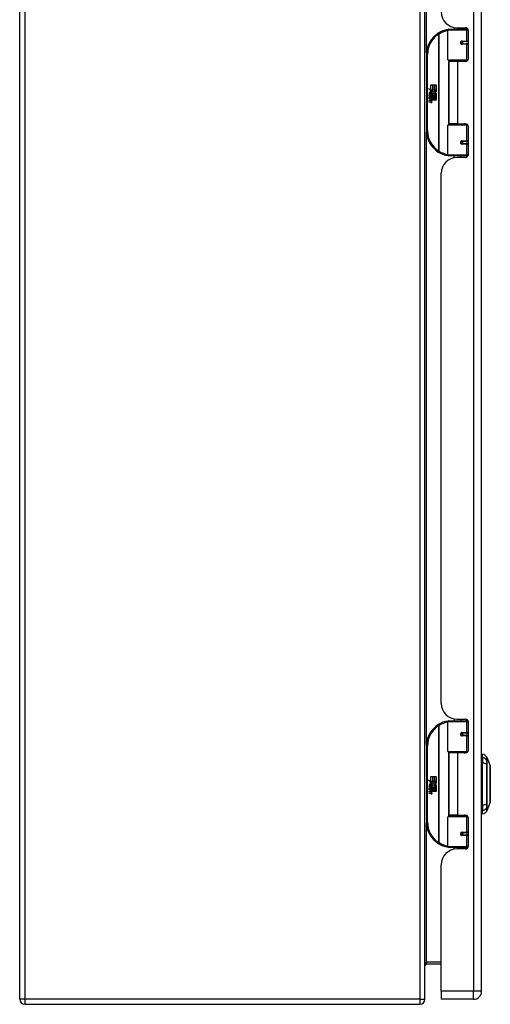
# Model space of a CAD drawing. Header units: inches. Extents: x 13 to 194, y 15 to 125.
# Tile 7 of 18: x 62 to 72, y 52 to 72. Entities that reach past the tile are written whole.
import ezdxf

# ---------------------------------------------------------------- set-up
doc = ezdxf.new("R2010")
doc.units = ezdxf.units.IN
doc.header["$LTSCALE"] = 12.41934
doc.header["$MEASUREMENT"] = 0
doc.layers.add('Visible Edges(ANSI)', color=7, linetype='Continuous', lineweight=25)
doc.layers.add('Visible Tangent Edges(ANSI)', color=7, linetype='Continuous', lineweight=25)

msp = doc.modelspace()

# ---------------------------------------------------------------- linework, layer by layer
at = {"layer": 'Visible Edges(ANSI)'}
for p, q in [((62.298, 51.761), (62.298, 89.789)), ((70.796, 51.761), (70.796, 89.789)), ((71.985, 51.931), (71.985, 89.618)), ((71.279, 71.461), (71.279, 72.082)), ((71.3, 72.102), (71.65, 72.102)), ((71.411, 72.14), (71.411, 72.102)), ((71.466, 72.135), (71.643, 72.135)), ((71.545, 72.135), (71.545, 72.102)), ((71.698, 72.102), (71.65, 72.102)), ((71.697, 72.105), (71.697, 72.102)), ((71.705, 72.073), (71.705, 71.491)), ((71.562, 71.843), (71.563, 71.84)), ((71.568, 71.841), (71.563, 71.841)), ((71.66, 71.843), (71.568, 71.843)), ((71.568, 71.797), (71.66, 71.797)), ((71.571, 71.841), (71.571, 71.843)), ((71.571, 71.8), (71.572, 71.797)), ((71.66, 71.843), (71.705, 71.843)), ((71.705, 71.797), (71.66, 71.797)), ((70.828, 71.571), (70.828, 69.978)), ((71.654, 71.444), (71.296, 71.444)), ((71.377, 71.444), (71.377, 71.429)), ((71.58, 71.444), (71.58, 71.429)), ((71.654, 71.444), (71.684, 71.444)), ((71.478, 71.429), (71.3, 71.429)), ((71.3, 71.429), (71.3, 70.121)), ((71.643, 71.429), (71.478, 71.429)), ((70.87, 70.857), (70.921, 70.831)), ((70.919, 70.811), (70.87, 70.857)), ((70.921, 70.934), (70.955, 70.934)), ((70.921, 70.831), (70.921, 70.934)), ((70.924, 70.829), (70.956, 70.813)), ((70.955, 70.829), (70.924, 70.829)), ((70.955, 70.934), (70.955, 70.829)), ((70.96, 70.934), (70.994, 70.934)), ((70.96, 70.829), (70.96, 70.934)), ((70.994, 70.829), (70.96, 70.829)), ((70.975, 70.79), (71.032, 70.829)), ((70.994, 70.934), (70.994, 70.829)), ((70.998, 70.829), (70.998, 70.934)), ((70.998, 70.934), (71.032, 70.934)), ((71.032, 70.829), (70.998, 70.829)), ((71.032, 70.934), (71.032, 70.792)), ((70.886, 70.727), (70.915, 70.701)), ((70.886, 70.709), (70.886, 70.727)), ((70.906, 70.695), (70.886, 70.709)), ((70.886, 70.685), (70.906, 70.693)), ((70.886, 70.667), (70.886, 70.685)), ((70.915, 70.682), (70.886, 70.667)), ((70.886, 70.66), (70.944, 70.65)), ((70.886, 70.646), (70.886, 70.66)), ((70.909, 70.642), (70.886, 70.646)), ((70.886, 70.624), (70.922, 70.618)), ((70.886, 70.61), (70.886, 70.624)), ((70.898, 70.732), (70.888, 70.732)), ((70.904, 70.809), (70.919, 70.811)), ((70.951, 70.775), (70.904, 70.809)), ((70.906, 70.693), (70.906, 70.695)), ((70.911, 70.725), (70.911, 70.764)), ((70.915, 70.701), (70.944, 70.715)), ((70.944, 70.656), (70.915, 70.682)), ((70.92, 70.763), (70.92, 70.737)), ((70.944, 70.698), (70.924, 70.69)), ((70.924, 70.69), (70.924, 70.687)), ((70.924, 70.687), (70.944, 70.673)), ((70.928, 70.687), (70.947, 70.695)), ((71.032, 70.687), (70.928, 70.687)), ((70.933, 70.639), (70.933, 70.636)), ((70.944, 70.638), (70.933, 70.639)), ((70.936, 70.683), (71.032, 70.683)), ((70.947, 70.675), (70.936, 70.683)), ((70.939, 70.768), (70.951, 70.775)), ((70.94, 70.634), (70.947, 70.634)), ((70.944, 70.715), (70.944, 70.698)), ((70.944, 70.673), (70.944, 70.656)), ((70.944, 70.65), (70.944, 70.638)), ((70.956, 70.813), (70.945, 70.811)), ((70.945, 70.811), (70.975, 70.79)), ((70.979, 70.758), (70.947, 70.736)), ((70.947, 70.719), (71.031, 70.719)), ((70.947, 70.695), (70.947, 70.719)), ((70.947, 70.651), (70.947, 70.675)), ((71.032, 70.651), (70.947, 70.651)), ((70.947, 70.647), (71.032, 70.647)), ((70.947, 70.634), (70.947, 70.647)), ((71.031, 70.719), (70.979, 70.758)), ((71.032, 70.792), (71.005, 70.773)), ((71.005, 70.773), (71.032, 70.759)), ((71.032, 70.759), (71.032, 70.687)), ((71.032, 70.683), (71.032, 70.651)), ((71.032, 70.647), (71.032, 70.615)), ((70.909, 70.606), (70.886, 70.61)), ((70.886, 70.588), (70.922, 70.582)), ((70.886, 70.574), (70.886, 70.588)), ((70.922, 70.567), (70.886, 70.574)), ((71.032, 70.615), (70.948, 70.615)), ((71.279, 69.468), (71.279, 70.089)), ((71.296, 70.106), (71.654, 70.106)), ((71.478, 70.121), (71.3, 70.121)), ((71.377, 70.106), (71.377, 70.121)), ((71.478, 70.121), (71.643, 70.121)), ((71.58, 70.106), (71.58, 70.121)), ((71.684, 70.106), (71.654, 70.106)), ((71.705, 70.058), (71.705, 69.477)), ((71.562, 69.707), (71.563, 69.709)), ((71.563, 69.708), (71.568, 69.708)), ((71.66, 69.752), (71.568, 69.752)), ((71.568, 69.706), (71.66, 69.706)), ((71.571, 69.75), (71.572, 69.752)), ((71.571, 69.709), (71.571, 69.706)), ((71.66, 69.752), (71.705, 69.752)), ((71.705, 69.706), (71.66, 69.706)), ((71.65, 69.447), (71.3, 69.447)), ((71.411, 69.409), (71.411, 69.447)), ((71.643, 69.414), (71.466, 69.414)), ((71.545, 69.414), (71.545, 69.447)), ((71.65, 69.447), (71.698, 69.447)), ((71.697, 69.447), (71.697, 69.445)), ((71.135, 57.966), (71.135, 69.083)), ((71.411, 57.64), (71.411, 57.602)), ((71.466, 57.635), (71.643, 57.635)), ((71.545, 57.635), (71.545, 57.602)), ((71.279, 56.96), (71.279, 57.581)), ((71.3, 57.602), (71.65, 57.602)), ((71.698, 57.602), (71.65, 57.602)), ((71.697, 57.604), (71.697, 57.602)), ((71.705, 57.572), (71.705, 56.991)), ((71.562, 57.342), (71.563, 57.34)), ((71.568, 57.341), (71.563, 57.341)), ((71.66, 57.343), (71.568, 57.343)), ((71.568, 57.297), (71.66, 57.297)), ((71.571, 57.341), (71.571, 57.343)), ((71.571, 57.299), (71.572, 57.297)), ((71.66, 57.343), (71.705, 57.343)), ((71.705, 57.297), (71.66, 57.297)), ((70.828, 57.071), (70.828, 55.478)), ((71.654, 56.943), (71.296, 56.943)), ((71.478, 56.928), (71.3, 56.928)), ((71.3, 56.928), (71.3, 55.621)), ((71.377, 56.943), (71.377, 56.928)), ((71.643, 56.928), (71.478, 56.928)), ((71.58, 56.943), (71.58, 56.928)), ((71.654, 56.943), (71.684, 56.943)), ((72.001, 56.829), (72.001, 56.902)), ((72.001, 56.829), (72.001, 56.712)), ((72.094, 56.838), (72.166, 56.653)), ((72.001, 55.837), (72.001, 56.712)), ((70.921, 56.434), (70.955, 56.434)), ((70.921, 56.331), (70.921, 56.434)), ((70.955, 56.434), (70.955, 56.329)), ((70.96, 56.434), (70.994, 56.434)), ((70.96, 56.329), (70.96, 56.434)), ((70.994, 56.434), (70.994, 56.329)), ((70.998, 56.329), (70.998, 56.434)), ((70.998, 56.434), (71.032, 56.434)), ((71.032, 56.434), (71.032, 56.292)), ((70.87, 56.357), (70.921, 56.331)), ((70.919, 56.311), (70.87, 56.357)), ((70.886, 56.226), (70.915, 56.2)), ((70.886, 56.209), (70.886, 56.226)), ((70.906, 56.195), (70.886, 56.209)), ((70.886, 56.184), (70.906, 56.192)), ((70.886, 56.167), (70.886, 56.184)), ((70.915, 56.181), (70.886, 56.167)), ((70.898, 56.232), (70.888, 56.232)), ((70.904, 56.308), (70.919, 56.311)), ((70.951, 56.275), (70.904, 56.308)), ((70.906, 56.192), (70.906, 56.195)), ((70.911, 56.225), (70.911, 56.264)), ((70.915, 56.2), (70.944, 56.215)), ((70.944, 56.156), (70.915, 56.181)), ((70.92, 56.262), (70.92, 56.237)), ((70.924, 56.329), (70.956, 56.313)), ((70.955, 56.329), (70.924, 56.329)), ((70.944, 56.198), (70.924, 56.189)), ((70.924, 56.189), (70.924, 56.187)), ((70.924, 56.187), (70.944, 56.173)), ((70.928, 56.187), (70.947, 56.195)), ((71.032, 56.187), (70.928, 56.187)), ((70.936, 56.183), (71.032, 56.183)), ((70.947, 56.175), (70.936, 56.183)), ((70.939, 56.268), (70.951, 56.275)), ((70.944, 56.215), (70.944, 56.198)), ((70.944, 56.173), (70.944, 56.156)), ((70.956, 56.313), (70.945, 56.311)), ((70.945, 56.311), (70.975, 56.29)), ((70.979, 56.258), (70.947, 56.236)), ((70.947, 56.219), (71.031, 56.219)), ((70.947, 56.195), (70.947, 56.219)), ((70.947, 56.151), (70.947, 56.175)), ((70.994, 56.329), (70.96, 56.329)), ((70.975, 56.29), (71.032, 56.329)), ((71.031, 56.219), (70.979, 56.258)), ((71.032, 56.329), (70.998, 56.329)), ((71.032, 56.292), (71.005, 56.273)), ((71.005, 56.273), (71.032, 56.258)), ((71.032, 56.258), (71.032, 56.187)), ((71.032, 56.183), (71.032, 56.151)), ((70.886, 56.16), (70.944, 56.149)), ((70.886, 56.146), (70.886, 56.16)), ((70.909, 56.141), (70.886, 56.146)), ((70.886, 56.124), (70.922, 56.117)), ((70.886, 56.11), (70.886, 56.124)), ((70.909, 56.105), (70.886, 56.11)), ((70.886, 56.088), (70.922, 56.082)), ((70.886, 56.074), (70.886, 56.088)), ((70.922, 56.067), (70.886, 56.074)), ((70.933, 56.138), (70.933, 56.135)), ((70.944, 56.137), (70.933, 56.138)), ((70.94, 56.134), (70.947, 56.134)), ((70.944, 56.149), (70.944, 56.137)), ((71.032, 56.151), (70.947, 56.151)), ((70.947, 56.147), (71.032, 56.147)), ((70.947, 56.134), (70.947, 56.147)), ((71.032, 56.115), (70.948, 56.115)), ((71.032, 56.147), (71.032, 56.115)), ((72.001, 55.837), (72.001, 55.719)), ((72.166, 55.895), (72.094, 55.711)), ((71.279, 54.968), (71.279, 55.589)), ((71.296, 55.605), (71.654, 55.605)), ((71.478, 55.621), (71.3, 55.621)), ((71.377, 55.605), (71.377, 55.621)), ((71.478, 55.621), (71.643, 55.621)), ((71.58, 55.605), (71.58, 55.621)), ((71.684, 55.605), (71.654, 55.605)), ((71.705, 55.558), (71.705, 54.976)), ((72.001, 55.647), (72.001, 55.719)), ((71.562, 55.207), (71.563, 55.209)), ((71.563, 55.208), (71.568, 55.208)), ((71.66, 55.252), (71.568, 55.252)), ((71.568, 55.206), (71.66, 55.206)), ((71.571, 55.25), (71.572, 55.252)), ((71.571, 55.208), (71.571, 55.206)), ((71.66, 55.252), (71.705, 55.252)), ((71.705, 55.206), (71.66, 55.206)), ((71.65, 54.947), (71.3, 54.947)), ((71.411, 54.909), (71.411, 54.947)), ((71.545, 54.914), (71.545, 54.947)), ((71.65, 54.947), (71.698, 54.947)), ((71.697, 54.947), (71.697, 54.945)), ((71.643, 54.914), (71.466, 54.914)), ((71.135, 51.931), (71.135, 54.582)), ((70.829, 52.503), (71.135, 52.503)), ((71.135, 51.931), (71.135, 51.76)), ((62.403, 51.656), (70.691, 51.656)), ((71.814, 51.76), (71.135, 51.76))]:
    msp.add_line(p, q, dxfattribs=at)
at = {"layer": 'Visible Edges(ANSI)', "flags": 128}
for points in [[(71.286, 72.098), (71.286, 72.098), (71.286, 72.097), (71.286, 72.097), (71.285, 72.097), (71.285, 72.097), (71.285, 72.097), (71.285, 72.097), (71.284, 72.097), (71.284, 72.097), (71.284, 72.097), (71.283, 72.097), (71.283, 72.097), (71.283, 72.097), (71.283, 72.097), (71.282, 72.097), (71.282, 72.097), (71.282, 72.097), (71.282, 72.097), (71.281, 72.097), (71.281, 72.097), (71.281, 72.097), (71.281, 72.097), (71.28, 72.097), (71.28, 72.097)], [(71.568, 71.797), (71.565, 71.797), (71.562, 71.798), (71.56, 71.799), (71.557, 71.8), (71.555, 71.802), (71.552, 71.803), (71.55, 71.806), (71.548, 71.808), (71.547, 71.811), (71.546, 71.814), (71.545, 71.817), (71.545, 71.82), (71.545, 71.823), (71.546, 71.826), (71.547, 71.829), (71.548, 71.832), (71.55, 71.835), (71.552, 71.837), (71.555, 71.839), (71.557, 71.84), (71.56, 71.842), (71.562, 71.843), (71.565, 71.843), (71.568, 71.843)], [(71.618, 71.429), (71.621, 71.43), (71.623, 71.431), (71.626, 71.432), (71.629, 71.433), (71.631, 71.433), (71.634, 71.434), (71.637, 71.435), (71.639, 71.436), (71.642, 71.437), (71.645, 71.437), (71.648, 71.438), (71.65, 71.439), (71.653, 71.439), (71.656, 71.44), (71.659, 71.44), (71.661, 71.441), (71.664, 71.441), (71.667, 71.442), (71.67, 71.442), (71.672, 71.442), (71.675, 71.443), (71.678, 71.443), (71.681, 71.443), (71.683, 71.443)], [(71.683, 70.106), (71.681, 70.106), (71.678, 70.107), (71.675, 70.107), (71.672, 70.107), (71.67, 70.107), (71.667, 70.108), (71.664, 70.108), (71.661, 70.109), (71.659, 70.109), (71.656, 70.11), (71.653, 70.11), (71.65, 70.111), (71.648, 70.111), (71.645, 70.112), (71.642, 70.113), (71.639, 70.114), (71.637, 70.114), (71.634, 70.115), (71.631, 70.116), (71.629, 70.117), (71.626, 70.118), (71.623, 70.119), (71.621, 70.12), (71.618, 70.121)], [(71.568, 69.706), (71.565, 69.706), (71.562, 69.707), (71.56, 69.708), (71.557, 69.709), (71.555, 69.711), (71.552, 69.713), (71.55, 69.715), (71.548, 69.717), (71.547, 69.72), (71.546, 69.723), (71.545, 69.726), (71.545, 69.729), (71.545, 69.732), (71.546, 69.736), (71.547, 69.738), (71.548, 69.741), (71.55, 69.744), (71.552, 69.746), (71.555, 69.748), (71.557, 69.749), (71.56, 69.751), (71.562, 69.752), (71.565, 69.752), (71.568, 69.752)], [(71.28, 69.453), (71.28, 69.453), (71.281, 69.453), (71.281, 69.453), (71.281, 69.453), (71.281, 69.453), (71.282, 69.453), (71.282, 69.453), (71.282, 69.453), (71.282, 69.453), (71.283, 69.452), (71.283, 69.452), (71.283, 69.452), (71.283, 69.452), (71.284, 69.452), (71.284, 69.452), (71.284, 69.452), (71.285, 69.452), (71.285, 69.452), (71.285, 69.452), (71.285, 69.452), (71.286, 69.452), (71.286, 69.452), (71.286, 69.452), (71.286, 69.452)], [(71.286, 57.597), (71.286, 57.597), (71.286, 57.597), (71.286, 57.597), (71.285, 57.597), (71.285, 57.597), (71.285, 57.597), (71.285, 57.597), (71.284, 57.597), (71.284, 57.597), (71.284, 57.597), (71.283, 57.597), (71.283, 57.597), (71.283, 57.597), (71.283, 57.597), (71.282, 57.597), (71.282, 57.597), (71.282, 57.597), (71.282, 57.597), (71.281, 57.596), (71.281, 57.596), (71.281, 57.596), (71.281, 57.596), (71.28, 57.596), (71.28, 57.596)], [(71.568, 57.297), (71.565, 57.297), (71.562, 57.298), (71.56, 57.298), (71.557, 57.3), (71.555, 57.301), (71.552, 57.303), (71.55, 57.305), (71.548, 57.308), (71.547, 57.311), (71.546, 57.314), (71.545, 57.317), (71.545, 57.32), (71.545, 57.323), (71.546, 57.326), (71.547, 57.329), (71.548, 57.332), (71.55, 57.334), (71.552, 57.337), (71.555, 57.338), (71.557, 57.34), (71.56, 57.341), (71.562, 57.342), (71.565, 57.343), (71.568, 57.343)], [(71.618, 56.928), (71.621, 56.929), (71.623, 56.93), (71.626, 56.931), (71.629, 56.932), (71.631, 56.933), (71.634, 56.934), (71.637, 56.935), (71.639, 56.936), (71.642, 56.936), (71.645, 56.937), (71.648, 56.938), (71.65, 56.938), (71.653, 56.939), (71.656, 56.939), (71.659, 56.94), (71.661, 56.94), (71.664, 56.941), (71.667, 56.941), (71.67, 56.942), (71.672, 56.942), (71.675, 56.942), (71.678, 56.943), (71.681, 56.943), (71.683, 56.943)], [(72.166, 55.897), (72.166, 55.898), (72.166, 55.899), (72.166, 55.901), (72.166, 55.904), (72.166, 55.908), (72.166, 55.913), (72.166, 55.919), (72.166, 55.926), (72.166, 55.933), (72.166, 55.942), (72.166, 55.951), (72.166, 55.961), (72.166, 55.971), (72.166, 55.983), (72.166, 55.995), (72.166, 56.007), (72.166, 56.021), (72.166, 56.035), (72.166, 56.049), (72.166, 56.064), (72.166, 56.08), (72.166, 56.096), (72.166, 56.113), (72.166, 56.13), (72.166, 56.147), (72.166, 56.165), (72.166, 56.183), (72.166, 56.201), (72.166, 56.219), (72.166, 56.237), (72.166, 56.256), (72.166, 56.274), (72.166, 56.293), (72.166, 56.311), (72.166, 56.33), (72.166, 56.348), (72.166, 56.366), (72.166, 56.384), (72.166, 56.402), (72.166, 56.419), (72.166, 56.436), (72.166, 56.453), (72.166, 56.469), (72.166, 56.484), (72.166, 56.499), (72.166, 56.514), (72.166, 56.528), (72.166, 56.541), (72.166, 56.554), (72.166, 56.566), (72.166, 56.577), (72.166, 56.588), (72.166, 56.598), (72.166, 56.607), (72.166, 56.615), (72.166, 56.623), (72.166, 56.63), (72.166, 56.635), (72.166, 56.64), (72.166, 56.644), (72.166, 56.648), (72.166, 56.65), (72.166, 56.651), (72.166, 56.652)], [(71.683, 55.606), (71.681, 55.606), (71.678, 55.606), (71.675, 55.606), (71.672, 55.607), (71.67, 55.607), (71.667, 55.607), (71.664, 55.608), (71.661, 55.608), (71.659, 55.609), (71.656, 55.609), (71.653, 55.61), (71.65, 55.61), (71.648, 55.611), (71.645, 55.612), (71.642, 55.613), (71.639, 55.613), (71.637, 55.614), (71.634, 55.615), (71.631, 55.616), (71.629, 55.617), (71.626, 55.618), (71.623, 55.619), (71.621, 55.62), (71.618, 55.621)], [(71.568, 55.206), (71.565, 55.206), (71.562, 55.207), (71.56, 55.208), (71.557, 55.209), (71.555, 55.21), (71.552, 55.212), (71.55, 55.214), (71.548, 55.217), (71.547, 55.22), (71.546, 55.223), (71.545, 55.226), (71.545, 55.229), (71.545, 55.232), (71.546, 55.235), (71.547, 55.238), (71.548, 55.241), (71.55, 55.243), (71.552, 55.246), (71.555, 55.248), (71.557, 55.249), (71.56, 55.25), (71.562, 55.251), (71.565, 55.252), (71.568, 55.252)], [(71.28, 54.953), (71.28, 54.952), (71.281, 54.952), (71.281, 54.952), (71.281, 54.952), (71.281, 54.952), (71.282, 54.952), (71.282, 54.952), (71.282, 54.952), (71.282, 54.952), (71.283, 54.952), (71.283, 54.952), (71.283, 54.952), (71.283, 54.952), (71.284, 54.952), (71.284, 54.952), (71.284, 54.952), (71.285, 54.952), (71.285, 54.952), (71.285, 54.952), (71.285, 54.952), (71.286, 54.952), (71.286, 54.952), (71.286, 54.952), (71.286, 54.952)]]:
    msp.add_lwpolyline(points, dxfattribs=at)
at = {"layer": 'Visible Edges(ANSI)'}
for centre in [(71.568, 71.82), (71.568, 69.729), (71.568, 57.32), (71.568, 55.229)]:
    msp.add_circle(centre, 0.0209, dxfattribs=at)
for centre, radius, start, end in [((71.466, 72.467), 0.331, 180, 270), ((71.359, 71.571), 0.531, 98.5081, 122.2377), ((71.3, 72.082), 0.0209, 90, 180), ((71.643, 72.073), 0.0627, 0, 90), ((71.359, 71.571), 0.531, 122.2377, 180), ((71.568, 71.82), 0.023, 279.147, 90), ((71.296, 71.461), 0.0167, 180, 270), ((71.643, 71.491), 0.0627, 270, 0), ((70.95, 70.752), 0.0645, 171.5605, 197.3343), ((70.907, 70.758), 0.021, 86.5646, 171.5605), ((70.928, 70.745), 0.0326, 154.6784, 202.5609), ((70.908, 70.754), 0.0102, 73.5261, 154.6784), ((70.906, 70.737), 0.0423, 44.1684, 86.5646), ((70.901, 70.593), 0.0494, 57.5992, 80), ((70.923, 70.753), 0.03, 246.1555, 293.8445), ((70.918, 70.745), 0.0178, 19.3797, 82.9975), ((70.925, 70.746), 0.0101, 241.4547, 321.1652), ((70.924, 70.63), 0.0131, 260, 293.5571), ((70.92, 70.624), 0.0134, 6.03, 57.5992), ((70.927, 70.624), 0.00637, 293.5571, 6.03), ((70.924, 70.747), 0.0116, 321.1652, 19.3797), ((70.92, 70.614), 0.0255, 359.4776, 57.4114), ((70.928, 70.74), 0.0161, 293.8445, 355.0802), ((70.913, 70.744), 0.0317, 350.4085, 44.1684), ((70.913, 70.744), 0.0351, 347.079, 43.1785), ((70.923, 70.616), 0.0255, 358.7952, 46.5849), ((70.902, 70.557), 0.0494, 58.5584, 80.8257), ((70.924, 70.595), 0.0131, 259.9922, 293.5487), ((70.928, 70.597), 0.0306, 259, 288.4748), ((70.92, 70.588), 0.0134, 6.1027, 57.6083), ((70.929, 70.633), 0.0306, 273.6169, 286.9928), ((70.919, 70.579), 0.0261, 359.6788, 63.9508), ((70.927, 70.589), 0.00637, 293.5487, 6.1027), ((70.934, 70.614), 0.0108, 286.9928, 359.4776), ((70.934, 70.579), 0.0112, 288.4748, 359.6788), ((71.296, 70.089), 0.0167, 90, 180), ((71.643, 70.058), 0.0627, 0, 90), ((71.359, 69.978), 0.531, 180, 237.7623), ((71.568, 69.729), 0.023, 270, 80.853), ((71.359, 69.978), 0.531, 237.7623, 261.4919), ((71.466, 69.083), 0.331, 90, 180), ((71.3, 69.468), 0.0209, 180, 270), ((71.643, 69.477), 0.0627, 270, 0), ((71.466, 57.966), 0.331, 180, 270), ((71.643, 57.572), 0.0627, 0, 90), ((71.359, 57.071), 0.531, 122.2377, 180), ((71.359, 57.071), 0.531, 98.5081, 122.2377), ((71.3, 57.581), 0.0209, 90, 180), ((71.568, 57.32), 0.023, 279.147, 90), ((71.643, 56.991), 0.0627, 270, 0), ((71.296, 56.96), 0.0167, 180, 270), ((72.01, 56.839), 0.0418, 101.537, 126.8699), ((71.984, 56.777), 0.125, 29.7291, 82.0587), ((72.084, 56.834), 0.0105, 21.2505, 29.7291), ((72.161, 56.652), 0.00523, 0.2088, 21.2505), ((70.95, 56.251), 0.0645, 171.5605, 197.3343), ((70.907, 56.258), 0.021, 86.5646, 171.5605), ((70.928, 56.245), 0.0326, 154.6784, 202.5609), ((70.908, 56.254), 0.0102, 73.5261, 154.6784), ((70.906, 56.236), 0.0423, 44.1684, 86.5646), ((70.923, 56.252), 0.03, 246.1555, 293.8445), ((70.918, 56.245), 0.0178, 19.3797, 82.9975), ((70.925, 56.246), 0.0101, 241.4547, 321.1652), ((70.924, 56.247), 0.0116, 321.1652, 19.3797), ((70.928, 56.24), 0.0161, 293.8445, 355.0802), ((70.913, 56.244), 0.0317, 350.4085, 44.1684), ((70.913, 56.244), 0.0351, 347.079, 43.1785), ((70.901, 56.093), 0.0494, 57.5992, 80), ((70.902, 56.057), 0.0494, 58.5584, 80.8257), ((70.924, 56.13), 0.0131, 260, 293.5571), ((70.924, 56.094), 0.0131, 259.9922, 293.5487), ((70.928, 56.097), 0.0306, 259, 288.4748), ((70.92, 56.123), 0.0134, 6.03, 57.5992), ((70.92, 56.088), 0.0134, 6.1027, 57.6083), ((70.927, 56.124), 0.00637, 293.5571, 6.03), ((70.929, 56.133), 0.0306, 273.6169, 286.9928), ((70.919, 56.079), 0.0261, 359.6788, 63.9508), ((70.927, 56.088), 0.00637, 293.5487, 6.1027), ((70.92, 56.114), 0.0255, 359.4776, 57.4114), ((70.934, 56.114), 0.0108, 286.9928, 359.4776), ((70.934, 56.078), 0.0112, 288.4748, 359.6788), ((70.923, 56.116), 0.0255, 358.7952, 46.5849), ((72.161, 55.897), 0.00523, 338.7495, 359.7912), ((71.296, 55.589), 0.0167, 90, 180), ((71.643, 55.558), 0.0627, 0, 90), ((72.01, 55.71), 0.0418, 233.1301, 258.463), ((71.984, 55.771), 0.125, 277.9413, 330.2709), ((72.084, 55.714), 0.0105, 330.2709, 338.7495), ((71.359, 55.478), 0.531, 180, 237.7623), ((71.568, 55.229), 0.023, 270, 80.853), ((71.359, 55.478), 0.531, 237.7623, 261.4919), ((71.3, 54.968), 0.0209, 180, 270), ((71.643, 54.976), 0.0627, 270, 0), ((71.466, 54.582), 0.331, 90, 180), ((70.829, 52.47), 0.0329, 90, 180), ((71.814, 51.931), 0.171, 270, 0), ((62.403, 51.761), 0.105, 180, 270), ((70.691, 51.761), 0.105, 270, 0)]:
    msp.add_arc(centre, radius, start, end, dxfattribs=at)
at = {"layer": 'Visible Tangent Edges(ANSI)'}
for p, q in [((62.403, 89.789), (62.403, 51.761)), ((70.691, 89.789), (70.691, 51.761)), ((71.814, 89.618), (71.814, 51.931)), ((70.829, 71.605), (70.829, 84.445)), ((71.67, 72.082), (71.279, 72.082)), ((71.664, 72.132), (71.664, 72.102)), ((71.67, 72.082), (71.705, 72.082)), ((71.67, 72.082), (71.67, 71.854)), ((71.075, 72.021), (71.086, 72.003)), ((71.086, 72.003), (71.086, 69.547)), ((71.086, 72.003), (71.09, 72.003)), ((71.09, 69.547), (71.09, 72.003)), ((71.573, 71.854), (71.67, 71.854)), ((71.67, 71.787), (71.573, 71.787)), ((71.705, 71.854), (71.67, 71.854)), ((71.67, 71.787), (71.67, 71.461)), ((71.67, 71.787), (71.705, 71.787)), ((70.828, 71.571), (70.848, 71.571)), ((70.848, 69.978), (70.848, 71.571)), ((71.279, 71.461), (71.67, 71.461)), ((71.287, 71.446), (71.287, 70.103)), ((71.697, 71.461), (71.67, 71.461)), ((71.478, 71.429), (71.478, 70.121)), ((71.664, 71.441), (71.664, 71.432)), ((71.67, 70.089), (71.279, 70.089)), ((71.664, 70.117), (71.664, 70.108)), ((71.67, 70.089), (71.697, 70.089)), ((71.67, 70.089), (71.67, 69.763)), ((70.848, 69.978), (70.828, 69.978)), ((70.829, 57.105), (70.829, 69.945)), ((71.573, 69.763), (71.67, 69.763)), ((71.67, 69.696), (71.573, 69.696)), ((71.705, 69.763), (71.67, 69.763)), ((71.67, 69.696), (71.67, 69.468)), ((71.67, 69.696), (71.705, 69.696)), ((71.086, 69.547), (71.075, 69.529)), ((71.09, 69.547), (71.086, 69.547)), ((71.279, 69.468), (71.67, 69.468)), ((71.664, 69.447), (71.664, 69.418)), ((71.705, 69.468), (71.67, 69.468)), ((71.664, 57.631), (71.664, 57.602)), ((71.075, 57.52), (71.086, 57.503)), ((71.086, 57.503), (71.086, 55.046)), ((71.086, 57.503), (71.09, 57.503)), ((71.09, 55.046), (71.09, 57.503)), ((71.67, 57.581), (71.279, 57.581)), ((71.67, 57.581), (71.705, 57.581)), ((71.67, 57.581), (71.67, 57.353)), ((71.573, 57.353), (71.67, 57.353)), ((71.67, 57.286), (71.573, 57.286)), ((71.705, 57.353), (71.67, 57.353)), ((71.67, 57.286), (71.67, 56.96)), ((71.67, 57.286), (71.705, 57.286)), ((70.828, 57.071), (70.848, 57.071)), ((70.848, 55.478), (70.848, 57.071)), ((71.279, 56.96), (71.67, 56.96)), ((71.287, 56.946), (71.287, 55.603)), ((71.478, 56.928), (71.478, 55.621)), ((71.664, 56.941), (71.664, 56.932)), ((71.697, 56.96), (71.67, 56.96)), ((72.094, 56.691), (72.094, 56.769)), ((72.094, 56.769), (72.094, 56.769)), ((72.094, 56.691), (72.094, 56.691)), ((72.094, 55.858), (72.094, 55.858)), ((72.094, 55.78), (72.094, 55.858)), ((72.094, 55.78), (72.094, 55.78)), ((71.67, 55.589), (71.279, 55.589)), ((71.664, 55.617), (71.664, 55.608)), ((71.67, 55.589), (71.697, 55.589)), ((71.67, 55.589), (71.67, 55.262)), ((70.848, 55.478), (70.828, 55.478)), ((70.829, 52.536), (70.829, 55.444)), ((71.573, 55.262), (71.67, 55.262)), ((71.67, 55.195), (71.573, 55.195)), ((71.705, 55.262), (71.67, 55.262)), ((71.67, 55.195), (71.67, 54.968)), ((71.67, 55.195), (71.705, 55.195)), ((71.086, 55.046), (71.075, 55.029)), ((71.09, 55.046), (71.086, 55.046)), ((71.279, 54.968), (71.67, 54.968)), ((71.664, 54.947), (71.664, 54.917)), ((71.705, 54.968), (71.67, 54.968)), ((71.135, 52.536), (70.829, 52.536)), ((70.829, 52.503), (70.829, 52.536)), ((71.814, 51.931), (71.135, 51.931)), ((71.985, 51.931), (71.814, 51.931)), ((71.814, 51.76), (71.814, 51.931)), ((62.403, 51.761), (62.298, 51.761)), ((70.691, 51.761), (62.403, 51.761)), ((62.403, 51.761), (62.403, 51.656)), ((70.691, 51.761), (70.691, 51.656)), ((70.691, 51.761), (70.796, 51.761))]:
    msp.add_line(p, q, dxfattribs=at)
at = {"layer": 'Visible Tangent Edges(ANSI)', "flags": 128}
for points in [[(71.573, 71.854), (71.569, 71.853), (71.564, 71.853), (71.56, 71.851), (71.556, 71.85), (71.552, 71.847), (71.549, 71.844), (71.546, 71.841), (71.543, 71.838), (71.541, 71.834), (71.539, 71.829), (71.538, 71.825), (71.538, 71.82), (71.538, 71.816), (71.539, 71.811), (71.541, 71.807), (71.543, 71.803), (71.546, 71.799), (71.549, 71.796), (71.552, 71.793), (71.556, 71.791), (71.56, 71.789), (71.564, 71.788), (71.569, 71.787), (71.573, 71.787)], [(71.684, 71.444), (71.679, 71.444), (71.675, 71.443), (71.67, 71.443), (71.666, 71.443), (71.662, 71.443), (71.657, 71.442), (71.653, 71.442), (71.648, 71.442), (71.644, 71.441), (71.64, 71.441), (71.635, 71.44), (71.631, 71.439), (71.626, 71.439), (71.622, 71.438), (71.618, 71.437), (71.613, 71.437), (71.609, 71.436), (71.605, 71.435), (71.601, 71.434), (71.596, 71.433), (71.592, 71.432), (71.588, 71.431), (71.584, 71.43), (71.579, 71.429)], [(71.579, 70.12), (71.584, 70.119), (71.588, 70.118), (71.592, 70.117), (71.596, 70.116), (71.601, 70.115), (71.605, 70.114), (71.609, 70.114), (71.613, 70.113), (71.618, 70.112), (71.622, 70.111), (71.626, 70.111), (71.631, 70.11), (71.635, 70.109), (71.64, 70.109), (71.644, 70.108), (71.648, 70.108), (71.653, 70.108), (71.657, 70.107), (71.662, 70.107), (71.666, 70.107), (71.67, 70.106), (71.675, 70.106), (71.679, 70.106), (71.684, 70.106)], [(71.573, 69.763), (71.569, 69.762), (71.564, 69.762), (71.56, 69.76), (71.556, 69.759), (71.552, 69.756), (71.549, 69.754), (71.546, 69.75), (71.543, 69.747), (71.541, 69.743), (71.539, 69.738), (71.538, 69.734), (71.538, 69.729), (71.538, 69.725), (71.539, 69.72), (71.541, 69.716), (71.543, 69.712), (71.546, 69.708), (71.549, 69.705), (71.552, 69.702), (71.556, 69.7), (71.56, 69.698), (71.564, 69.697), (71.569, 69.696), (71.573, 69.696)], [(71.573, 57.353), (71.569, 57.353), (71.564, 57.352), (71.56, 57.351), (71.556, 57.349), (71.552, 57.347), (71.549, 57.344), (71.546, 57.341), (71.543, 57.337), (71.541, 57.333), (71.539, 57.329), (71.538, 57.324), (71.538, 57.32), (71.538, 57.315), (71.539, 57.311), (71.541, 57.306), (71.543, 57.302), (71.546, 57.299), (71.549, 57.296), (71.552, 57.293), (71.556, 57.29), (71.56, 57.289), (71.564, 57.287), (71.569, 57.287), (71.573, 57.286)], [(71.684, 56.943), (71.679, 56.943), (71.675, 56.943), (71.67, 56.943), (71.666, 56.943), (71.662, 56.942), (71.657, 56.942), (71.653, 56.942), (71.648, 56.941), (71.644, 56.941), (71.64, 56.94), (71.635, 56.94), (71.631, 56.939), (71.626, 56.938), (71.622, 56.938), (71.618, 56.937), (71.613, 56.936), (71.609, 56.936), (71.605, 56.935), (71.601, 56.934), (71.596, 56.933), (71.592, 56.932), (71.588, 56.931), (71.584, 56.93), (71.579, 56.929)], [(72.093, 56.84), (72.093, 56.84), (72.093, 56.839), (72.093, 56.839), (72.093, 56.838), (72.093, 56.837), (72.093, 56.835), (72.093, 56.834), (72.093, 56.832), (72.093, 56.83), (72.093, 56.828), (72.093, 56.825), (72.093, 56.822), (72.093, 56.819), (72.093, 56.816), (72.093, 56.813), (72.093, 56.809), (72.093, 56.805), (72.093, 56.801), (72.093, 56.797), (72.093, 56.792), (72.093, 56.787), (72.093, 56.782), (72.093, 56.777), (72.093, 56.771)], [(72.094, 56.769), (72.094, 56.775), (72.094, 56.78), (72.094, 56.785), (72.094, 56.79), (72.094, 56.795), (72.094, 56.799), (72.094, 56.803), (72.094, 56.807), (72.094, 56.811), (72.094, 56.814), (72.094, 56.818), (72.094, 56.821), (72.094, 56.824), (72.094, 56.826), (72.094, 56.828), (72.094, 56.83), (72.094, 56.832), (72.094, 56.834), (72.094, 56.835), (72.094, 56.836), (72.094, 56.837), (72.094, 56.838), (72.094, 56.838), (72.094, 56.838)], [(72.093, 56.771), (72.093, 56.769), (72.093, 56.768), (72.093, 56.766), (72.093, 56.764), (72.093, 56.761), (72.093, 56.759), (72.093, 56.756), (72.093, 56.753), (72.093, 56.75), (72.093, 56.747), (72.093, 56.744), (72.093, 56.741), (72.093, 56.737), (72.093, 56.734), (72.093, 56.73), (72.093, 56.726), (72.093, 56.722), (72.093, 56.718), (72.093, 56.714), (72.093, 56.71), (72.093, 56.705), (72.093, 56.701), (72.093, 56.696), (72.093, 56.692)], [(72.093, 56.692), (72.093, 56.658), (72.093, 56.624), (72.093, 56.59), (72.093, 56.555), (72.093, 56.521), (72.093, 56.486), (72.093, 56.45), (72.093, 56.415), (72.093, 56.38), (72.093, 56.344), (72.093, 56.309), (72.093, 56.274), (72.093, 56.238), (72.093, 56.203), (72.093, 56.168), (72.093, 56.132), (72.093, 56.097), (72.093, 56.062), (72.093, 56.028), (72.093, 55.993), (72.093, 55.959), (72.093, 55.924), (72.093, 55.89), (72.093, 55.857)], [(72.094, 55.858), (72.094, 55.892), (72.094, 55.925), (72.094, 55.959), (72.094, 55.994), (72.094, 56.028), (72.094, 56.063), (72.094, 56.098), (72.094, 56.133), (72.094, 56.168), (72.094, 56.203), (72.094, 56.238), (72.094, 56.274), (72.094, 56.309), (72.094, 56.344), (72.094, 56.38), (72.094, 56.415), (72.094, 56.45), (72.094, 56.485), (72.094, 56.52), (72.094, 56.555), (72.094, 56.589), (72.094, 56.623), (72.094, 56.657), (72.094, 56.691)], [(72.166, 56.653), (72.166, 56.653), (72.166, 56.653), (72.166, 56.652), (72.166, 56.651), (72.166, 56.649), (72.166, 56.648), (72.166, 56.646), (72.166, 56.643), (72.166, 56.641), (72.166, 56.638), (72.166, 56.634), (72.166, 56.631), (72.166, 56.627), (72.166, 56.623), (72.166, 56.618), (72.166, 56.614), (72.166, 56.609), (72.166, 56.603), (72.166, 56.598), (72.166, 56.592), (72.166, 56.586), (72.166, 56.579), (72.166, 56.573), (72.166, 56.566)], [(72.166, 56.566), (72.166, 56.564), (72.166, 56.562), (72.166, 56.56), (72.166, 56.558), (72.166, 56.556), (72.166, 56.554), (72.166, 56.552), (72.166, 56.55), (72.166, 56.548), (72.166, 56.546), (72.166, 56.544), (72.166, 56.542), (72.166, 56.54), (72.166, 56.538), (72.166, 56.536), (72.166, 56.534), (72.166, 56.532), (72.166, 56.529), (72.166, 56.527), (72.166, 56.525), (72.166, 56.523), (72.166, 56.521), (72.166, 56.518), (72.166, 56.516)], [(72.166, 56.516), (72.166, 56.499), (72.166, 56.481), (72.166, 56.462), (72.166, 56.443), (72.166, 56.423), (72.166, 56.403), (72.166, 56.382), (72.166, 56.361), (72.166, 56.34), (72.166, 56.318), (72.166, 56.296), (72.166, 56.274), (72.166, 56.252), (72.166, 56.231), (72.166, 56.209), (72.166, 56.188), (72.166, 56.167), (72.166, 56.146), (72.166, 56.125), (72.166, 56.105), (72.166, 56.086), (72.166, 56.068), (72.166, 56.05), (72.166, 56.033)], [(72.166, 56.033), (72.166, 56.03), (72.166, 56.028), (72.166, 56.026), (72.166, 56.024), (72.166, 56.022), (72.166, 56.019), (72.166, 56.017), (72.166, 56.015), (72.166, 56.013), (72.166, 56.011), (72.166, 56.009), (72.166, 56.007), (72.166, 56.004), (72.166, 56.002), (72.166, 56), (72.166, 55.998), (72.166, 55.996), (72.166, 55.994), (72.166, 55.992), (72.166, 55.99), (72.166, 55.988), (72.166, 55.987), (72.166, 55.985), (72.166, 55.983)], [(72.166, 55.983), (72.166, 55.976), (72.166, 55.969), (72.166, 55.963), (72.166, 55.957), (72.166, 55.951), (72.166, 55.945), (72.166, 55.94), (72.166, 55.935), (72.166, 55.93), (72.166, 55.926), (72.166, 55.922), (72.166, 55.918), (72.166, 55.914), (72.166, 55.911), (72.166, 55.908), (72.166, 55.905), (72.166, 55.903), (72.166, 55.901), (72.166, 55.899), (72.166, 55.898), (72.166, 55.897), (72.166, 55.896), (72.166, 55.896), (72.166, 55.895)], [(72.093, 55.857), (72.093, 55.852), (72.093, 55.848), (72.093, 55.843), (72.093, 55.839), (72.093, 55.835), (72.093, 55.831), (72.093, 55.827), (72.093, 55.823), (72.093, 55.819), (72.093, 55.815), (72.093, 55.811), (72.093, 55.808), (72.093, 55.805), (72.093, 55.801), (72.093, 55.798), (72.093, 55.795), (72.093, 55.793), (72.093, 55.79), (72.093, 55.788), (72.093, 55.785), (72.093, 55.783), (72.093, 55.781), (72.093, 55.779), (72.093, 55.778)], [(72.093, 55.778), (72.093, 55.772), (72.093, 55.767), (72.093, 55.762), (72.093, 55.757), (72.093, 55.752), (72.093, 55.748), (72.093, 55.744), (72.093, 55.74), (72.093, 55.736), (72.093, 55.733), (72.093, 55.729), (72.093, 55.726), (72.093, 55.724), (72.093, 55.721), (72.093, 55.719), (72.093, 55.717), (72.093, 55.715), (72.093, 55.713), (72.093, 55.712), (72.093, 55.711), (72.093, 55.71), (72.093, 55.71), (72.093, 55.709), (72.093, 55.709)], [(72.094, 55.711), (72.094, 55.711), (72.094, 55.711), (72.094, 55.712), (72.094, 55.712), (72.094, 55.714), (72.094, 55.715), (72.094, 55.716), (72.094, 55.718), (72.094, 55.72), (72.094, 55.723), (72.094, 55.725), (72.094, 55.728), (72.094, 55.731), (72.094, 55.734), (72.094, 55.738), (72.094, 55.742), (72.094, 55.746), (72.094, 55.75), (72.094, 55.754), (72.094, 55.759), (72.094, 55.764), (72.094, 55.769), (72.094, 55.774), (72.094, 55.78)], [(71.579, 55.62), (71.584, 55.619), (71.588, 55.618), (71.592, 55.617), (71.596, 55.616), (71.601, 55.615), (71.605, 55.614), (71.609, 55.613), (71.613, 55.612), (71.618, 55.612), (71.622, 55.611), (71.626, 55.61), (71.631, 55.61), (71.635, 55.609), (71.64, 55.609), (71.644, 55.608), (71.648, 55.608), (71.653, 55.607), (71.657, 55.607), (71.662, 55.607), (71.666, 55.606), (71.67, 55.606), (71.675, 55.606), (71.679, 55.606), (71.684, 55.605)], [(71.573, 55.262), (71.569, 55.262), (71.564, 55.261), (71.56, 55.26), (71.556, 55.258), (71.552, 55.256), (71.549, 55.253), (71.546, 55.25), (71.543, 55.246), (71.541, 55.242), (71.539, 55.238), (71.538, 55.234), (71.538, 55.229), (71.538, 55.224), (71.539, 55.22), (71.541, 55.216), (71.543, 55.212), (71.546, 55.208), (71.549, 55.205), (71.552, 55.202), (71.556, 55.2), (71.56, 55.198), (71.564, 55.196), (71.569, 55.196), (71.573, 55.195)]]:
    msp.add_lwpolyline(points, dxfattribs=at)
at = {"layer": 'Visible Tangent Edges(ANSI)'}
for centre, start, end in [((71.363, 71.571), 99.4349, 122.2377), ((71.359, 71.571), 122.2377, 180), ((71.359, 69.978), 180, 237.7623), ((71.363, 69.978), 237.7623, 260.5651), ((71.359, 57.071), 122.2377, 180), ((71.363, 57.071), 99.4349, 122.2377), ((71.359, 55.478), 180, 237.7623), ((71.363, 55.478), 237.7623, 260.5651)]:
    msp.add_arc(centre, 0.51, start, end, dxfattribs=at)
for centre, major_axis, ratio, start_param, end_param in [((71.283, 72.076), (-0.0031, 0.0207), 0.187781, 5.698095, 6.283185), ((71.65, 72.082), (0, 0.0209), 0.965926, 4.712389, 6.283185), ((71.086, 72.003), (-0.0112, 0.0177), 0.161367, 4.610972, 6.283185), ((71.568, 71.854), (0, -0.0105), 0.476565, 0, 1.570796), ((71.568, 71.787), (0, 0.0105), 0.476565, 4.712389, 6.283185), ((71.66, 71.854), (0, -0.0105), 0.965926, 0, 1.570796), ((71.66, 71.787), (0, 0.0105), 0.965926, 4.712389, 6.283185), ((71.654, 71.461), (0, -0.0167), 0.965926, 0, 1.570796), ((71.654, 70.089), (0, 0.0167), 0.965926, 4.712389, 6.283185), ((71.568, 69.763), (0, -0.0105), 0.476565, 0, 1.570796), ((71.568, 69.696), (0, 0.0105), 0.476565, 4.712389, 6.283185), ((71.66, 69.763), (0, -0.0105), 0.965926, 0, 1.570796), ((71.66, 69.696), (0, 0.0105), 0.965926, 4.712389, 6.283185), ((71.086, 69.547), (-0.0112, -0.0177), 0.161367, 0, 1.672214), ((71.283, 69.474), (-0.0031, -0.0207), 0.187781, 0, 0.58509), ((71.65, 69.468), (0, -0.0209), 0.965926, 0, 1.570796), ((71.086, 57.503), (-0.0112, 0.0177), 0.161367, 4.610972, 6.283185), ((71.283, 57.576), (-0.0031, 0.0207), 0.187781, 5.698095, 6.283185), ((71.65, 57.581), (0, 0.0209), 0.965926, 4.712389, 6.283185), ((71.568, 57.353), (0, -0.0105), 0.476565, 0, 1.570796), ((71.568, 57.286), (0, 0.0105), 0.476565, 4.712389, 6.283185), ((71.66, 57.353), (0, -0.0105), 0.965926, 0, 1.570796), ((71.66, 57.286), (0, 0.0105), 0.965926, 4.712389, 6.283185), ((71.654, 56.96), (0, -0.0167), 0.965926, 0, 1.570796), ((71.984, 56.712), (0.125, 0), 0.946806, 0.522838, 1.432195), ((71.984, 56.672), (-0.125, 0), 0.321806, 3.66443, 4.573787), ((72.084, 56.766), (0.0105, -0.0001), 0.948405, 0.290838, 0.531485), ((72.084, 56.69), (0.0105, 0), 0.317047, 0.281217, 0.521863), ((71.984, 55.877), (0.125, 0), 0.321806, 4.850991, 5.760348), ((71.984, 55.837), (0.125, 0), 0.946806, 4.850991, 5.760348), ((72.084, 55.859), (0.0105, 0), 0.317047, 5.761322, 6.001968), ((72.084, 55.783), (0.0105, 0.0001), 0.948405, 5.751701, 5.992347), ((71.654, 55.589), (0, 0.0167), 0.965926, 4.712389, 6.283185), ((71.568, 55.262), (0, -0.0105), 0.476565, 0, 1.570796), ((71.568, 55.195), (0, 0.0105), 0.476565, 4.712389, 6.283185), ((71.66, 55.262), (0, -0.0105), 0.965926, 0, 1.570796), ((71.66, 55.195), (0, 0.0105), 0.965926, 4.712389, 6.283185), ((71.086, 55.046), (-0.0112, -0.0177), 0.161367, 0, 1.672214), ((71.283, 54.973), (-0.0031, -0.0207), 0.187781, 0, 0.58509), ((71.65, 54.968), (0, -0.0209), 0.965926, 0, 1.570796), ((70.829, 52.47), (0, 0.0659), 0.5, 0, 1.570796)]:
    msp.add_ellipse(centre, major_axis=major_axis, ratio=ratio, start_param=start_param, end_param=end_param, dxfattribs=at)

doc.saveas('drawing.dxf')
